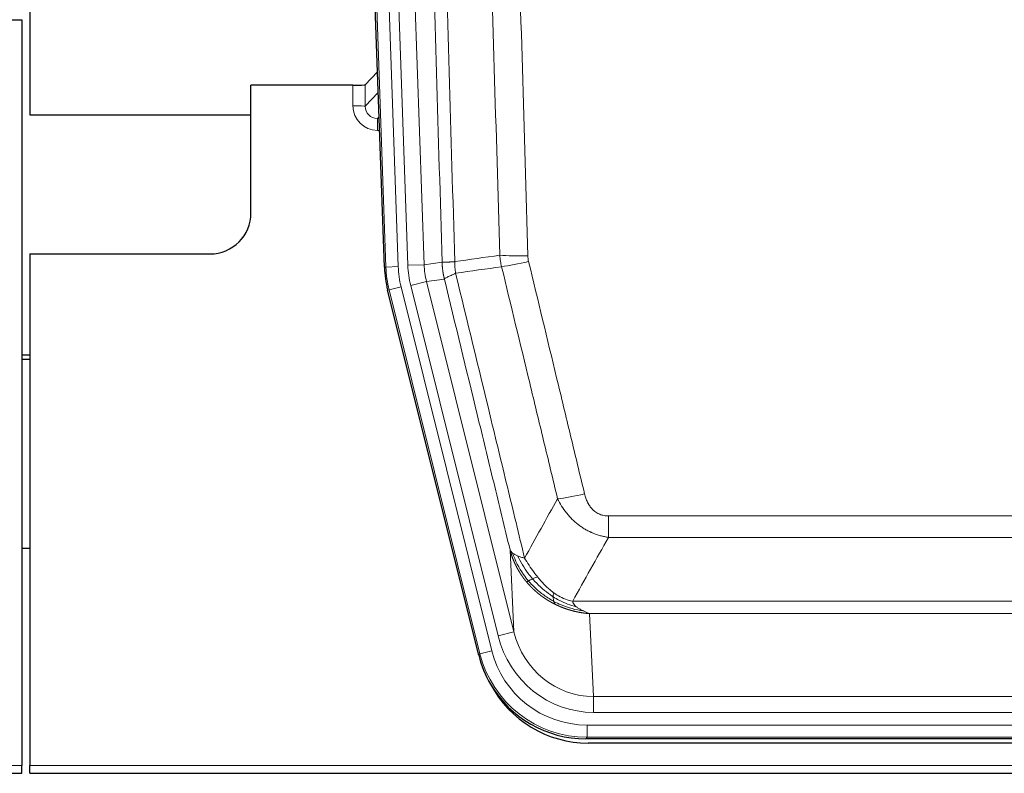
# Model space of a CAD drawing. Header units: inches. Extents: x 0 to 17820, y -10 to 12600.
# Tile 28 of 256: x 4779 to 5020, y 3547 to 3731. Entities that reach past the tile are written whole.
import ezdxf

# ---------------------------------------------------------------- set-up
doc = ezdxf.new("R2010")
doc.units = ezdxf.units.IN
doc.layers.add('1', color=7, linetype='Continuous', true_color=0xffffff)

msp = doc.modelspace()

# ---------------------------------------------------------------- linework, layer by layer
at = {"layer": '1', "color": 2, "linetype": 'Continuous', "lineweight": 25}
for p, q in [((4781.833, 4131.1), (4781.833, 3707.589)), ((4868.429, 3670.324), (4855.312, 4045.969)), ((4771.876, 3730.839), (4779.834, 3730.839)), ((4779.834, 3730.839), (4779.834, 3548.559)), ((4866.762, 3718.061), (4863.735, 3714.926)), ((4860.736, 3714.825), (4835.834, 3714.825)), ((4835.834, 3683.589), (4835.834, 3714.825)), ((4781.833, 3707.589), (4835.833, 3707.589)), ((4781.834, 3673.589), (4825.834, 3673.589)), ((4781.834, 3673.589), (4781.834, 3548.559)), ((4891.468, 3575.485), (4869.214, 3664.742)), ((4781.834, 3648.857), (4779.834, 3648.857)), ((4779.834, 3647.857), (4781.834, 3647.857)), ((4781.791, 3601.589), (4779.804, 3601.589)), ((5134.037, 3555.045), (4917.63, 3555.045)), ((5133.445, 3554.002), (4918.222, 3554.002)), ((4779.834, 3546.612), (4779.834, 3548.559)), ((4781.834, 3546.612), (4781.834, 3548.559)), ((4291.834, 3546.612), (4779.834, 3546.612)), ((4781.834, 3546.612), (5269.834, 3546.612))]:
    msp.add_line(p, q, dxfattribs=at)
at = {"layer": '1', "color": 110, "linetype": 'Continuous', "lineweight": 13}
for p, q in [((4868.803, 3670.376), (4855.692, 4045.819)), ((4858.686, 4045.924), (4871.797, 3670.481)), ((4861.078, 4044.982), (4874.144, 3670.811)), ((4865.07, 4045.121), (4878.136, 3670.95)), ((4860.726, 3709.777), (4860.736, 3714.825)), ((4863.735, 3714.926), (4863.724, 3709.695)), ((4863.724, 3709.695), (4866.938, 3713.023)), ((4867.144, 3707.13), (4866.717, 3706.688)), ((4866.717, 3706.688), (4866.717, 3703.768)), ((4866.717, 3706.688), (4867.16, 3706.688)), ((4866.717, 3703.768), (4867.262, 3703.768)), ((4871.797, 3670.481), (4868.803, 3670.376)), ((4874.144, 3670.811), (4878.136, 3670.95)), ((4878.136, 3670.95), (4882.513, 3671.565)), ((4868.429, 3670.324), (4868.803, 3670.376)), ((4874.841, 3665.849), (4878.717, 3666.815)), ((4896.193, 3580.211), (4874.841, 3665.849)), ((4883.069, 3667.427), (4878.717, 3666.815)), ((4878.717, 3666.815), (4900.069, 3581.178)), ((4869.587, 3664.794), (4869.214, 3664.742)), ((4872.494, 3665.519), (4869.587, 3664.794)), ((4891.761, 3575.86), (4869.587, 3664.794)), ((4872.494, 3665.519), (4894.668, 3576.584)), ((4923.162, 3604.291), (4923.162, 3609.532)), ((4923.162, 3609.532), (5128.505, 3609.532)), ((5128.505, 3604.291), (4923.162, 3604.291)), ((4900.069, 3581.178), (4899.112, 3601.233)), ((4914.431, 3588.672), (5137.236, 3588.672)), ((4918.544, 3585.642), (4919.512, 3565.363)), ((5133.123, 3585.642), (4918.544, 3585.642)), ((4896.193, 3580.211), (4900.069, 3581.178)), ((4894.668, 3576.584), (4891.761, 3575.86)), ((4891.468, 3575.485), (4891.761, 3575.86)), ((4919.512, 3561.499), (4919.512, 3565.363)), ((4919.512, 3565.363), (5132.155, 3565.363)), ((5132.155, 3561.499), (4919.512, 3561.499)), ((4917.923, 3555.42), (4917.923, 3558.415)), ((4917.923, 3558.415), (5133.744, 3558.415)), ((4917.923, 3555.42), (4917.63, 3555.045)), ((5133.744, 3555.42), (4917.923, 3555.42)), ((4291.834, 3548.559), (4779.834, 3548.559)), ((4781.834, 3548.559), (5269.834, 3548.559))]:
    msp.add_line(p, q, dxfattribs=at)
at = {"layer": '1', "color": 2, "linetype": 'Continuous', "lineweight": 25}
msp.add_arc((4825.834, 3683.589), 10, 270, 0, dxfattribs=at)
for centre, major_axis, ratio, start_param, end_param in [((4860.737, 3714.93), (-3, 0), 0.0349646, 1.5706703, 3.1078402), ((4895.45, 3671.275, 0), (26.774, 3.763), 0.9986144, 3.0370169, 3.2461684), ((4917.688, 3582.082, 0), (16.66, 21.323), 0.9977958, 2.4794378, 2.7643876), ((4918.248, 3581.018), (16.639, 21.297), 0.9990195, 2.7203481, 3.8043419), ((4917.688, 3582.082, 0), (16.66, 21.323), 0.9977958, 2.7643876, 3.8037475)]:
    msp.add_ellipse(centre, major_axis=major_axis, ratio=ratio, start_param=start_param, end_param=end_param, dxfattribs=at)
at = {"layer": '1', "color": 110, "linetype": 'Continuous', "lineweight": 13}
for centre, major_axis, ratio, start_param, end_param in [((4866.729, 3709.777), (-3.237, -5.067), 0.9977321, 5.2798208, 6.8506171), ((4860.726, 3709.699), (-3, 0.006), 0.0261769, 3.175273, 4.7124429), ((4866.729, 3709.699), (-1.726, -2.474), 0.9943829, 5.3201387, 6.890935), ((4903.467, 3674.27), (-9.996, -0.288), 0.1133347, 0.8101184, 1.5675278), ((4895.815, 3671.327, 0), (23.799, 3.345), 0.9986144, 3.0370169, 3.2461684), ((4898.162, 3671.657), (-23.799, -3.345), 0.9986144, 6.1786096, 6.387761), ((4898.162, 3671.657), (-19.844, -2.789), 0.9980617, 6.1786096, 6.387761), ((4903.654, 3672.864), (-9.719, -2.353), 0.1107863, 0.7983441, 1.5439815), ((4895.815, 3671.327), (-26.766, -3.762), 0.9989218, 6.1786096, 6.387761), ((4917.315, 3616.289), (-9.722, -2.342), 0.1329353, 0.7958322, 1.5387903), ((4919.432, 3586.346, 0), (1.185, -24.82), 0.9658521, 4.9157844, 6.2370968), ((4919.432, 3586.346), (1.001, -20.961), 0.9530564, 4.9157844, 6.2370968), ((4917.975, 3582.448, 0), (14.809, 18.954), 0.9977958, 2.4794378, 3.8037475), ((4917.975, 3582.448), (-16.651, -21.313), 0.9982842, 5.6210305, 6.9453401)]:
    msp.add_ellipse(centre, major_axis=major_axis, ratio=ratio, start_param=start_param, end_param=end_param, dxfattribs=at)
for points, knots in [([(4873.373, 4044.53), (4873.944, 4028.975), (4875.072, 3997.865), (4876.717, 3951.2), (4877.784, 3920.09), (4878.572, 3896.758), (4878.963, 3885.091), (4879.415, 3871.481), (4879.607, 3865.647), (4879.735, 3861.759), (4879.799, 3859.814), (4880.118, 3850.093), (4880.498, 3838.429), (4880.935, 3824.827), (4881.122, 3818.998), (4881.246, 3815.112), (4881.308, 3813.169), (4881.864, 3795.686), (4882.837, 3764.63), (4884.248, 3718.12), (4885.156, 3687.162), (4885.602, 3671.696)], [0, 0, 0, 0, 0.125, 0.25, 0.375, 0.375, 0.4375, 0.46875, 0.484375, 0.484375, 0.5, 0.5, 0.5625, 0.59375, 0.609375, 0.609375, 0.625, 0.625, 0.75, 0.875, 1, 1, 1, 1]), ([(4882.513, 3671.565), (4882.068, 3686.976), (4881.162, 3717.821), (4879.755, 3764.163), (4878.785, 3795.106), (4878.231, 3812.525), (4878.169, 3814.461), (4878.045, 3818.333), (4877.859, 3824.141), (4877.423, 3837.694), (4877.044, 3849.315), (4876.726, 3859.002), (4876.662, 3860.939), (4876.534, 3864.814), (4876.343, 3870.626), (4875.892, 3884.188), (4875.502, 3895.812), (4874.716, 3919.061), (4873.653, 3950.06), (4872.012, 3996.557), (4870.887, 4027.555), (4870.318, 4043.054)], [0, 0, 0, 0, 0.125, 0.25, 0.375, 0.375, 0.390625, 0.390625, 0.40625, 0.4375, 0.5, 0.5, 0.515625, 0.515625, 0.53125, 0.5625, 0.625, 0.625, 0.75, 0.875, 1, 1, 1, 1]), ([(4896.599, 3673.251), (4896.161, 3688.47), (4895.269, 3718.932), (4894.347, 3749.441), (4893.644, 3772.341), (4893.408, 3779.978), (4892.932, 3795.256), (4892.692, 3802.898), (4891.965, 3825.834), (4891.473, 3841.131), (4890.849, 3860.261), (4890.724, 3864.087), (4890.472, 3871.739), (4890.093, 3883.217), (4889.71, 3894.695), (4888.938, 3917.651), (4887.895, 3948.26), (4886.285, 3994.175), (4885.183, 4024.785), (4884.625, 4040.091)], [0, 0, 0, 0, 0.125, 0.25, 0.25, 0.3125, 0.3125, 0.375, 0.375, 0.5, 0.5, 0.53125, 0.53125, 0.5625, 0.625, 0.625, 0.75, 0.875, 1, 1, 1, 1]), ([(4891.508, 4040.434), (4892.066, 4025.11), (4893.166, 3994.461), (4894.774, 3948.489), (4895.816, 3917.842), (4896.587, 3894.857), (4896.969, 3883.365), (4897.348, 3871.872), (4897.599, 3864.211), (4897.724, 3860.38), (4898.348, 3841.226), (4898.839, 3825.91), (4899.564, 3802.946), (4899.804, 3795.294), (4900.28, 3779.996), (4900.516, 3772.351), (4901.218, 3749.422), (4902.139, 3718.874), (4903.029, 3688.374), (4903.467, 3673.136)], [0, 0, 0, 0, 0.125, 0.25, 0.375, 0.375, 0.4375, 0.46875, 0.46875, 0.5, 0.5, 0.625, 0.625, 0.6875, 0.6875, 0.75, 0.75, 0.875, 1, 1, 1, 1]), ([(4903.654, 3671.725), (4903.598, 3671.957), (4903.555, 3672.19), (4903.492, 3672.661), (4903.473, 3672.898), (4903.467, 3673.136)], [0, 0, 0, 0, 0.5, 0.5, 1, 1, 1, 1]), ([(4882.513, 3671.565), (4882.514, 3671.565), (4882.516, 3671.565), (4882.519, 3671.565), (4882.522, 3671.564), (4882.525, 3671.564), (4882.529, 3671.564), (4882.533, 3671.564), (4882.538, 3671.563), (4882.542, 3671.563), (4882.547, 3671.563), (4882.552, 3671.562), (4882.558, 3671.562), (4882.563, 3671.562), (4882.569, 3671.562), (4882.575, 3671.562), (4882.581, 3671.561), (4882.588, 3671.561), (4882.595, 3671.561), (4882.602, 3671.561), (4882.609, 3671.56), (4882.617, 3671.56), (4882.625, 3671.56), (4882.633, 3671.56), (4882.641, 3671.56), (4882.65, 3671.56), (4882.659, 3671.559), (4882.668, 3671.559), (4882.677, 3671.559), (4882.687, 3671.559), (4882.697, 3671.559), (4882.707, 3671.559), (4882.717, 3671.559), (4882.728, 3671.559), (4882.739, 3671.559), (4882.75, 3671.559), (4882.761, 3671.559), (4882.773, 3671.558), (4882.785, 3671.558), (4882.797, 3671.558), (4882.809, 3671.558), (4882.822, 3671.558), (4882.835, 3671.558), (4882.848, 3671.558), (4882.861, 3671.558), (4882.875, 3671.559), (4882.889, 3671.559), (4882.903, 3671.559), (4882.917, 3671.559), (4882.932, 3671.559), (4882.946, 3671.559), (4882.962, 3671.559), (4882.977, 3671.559), (4882.992, 3671.559), (4883.008, 3671.559), (4883.024, 3671.56), (4883.04, 3671.56), (4883.057, 3671.56), (4883.074, 3671.56), (4883.091, 3671.56), (4883.108, 3671.561), (4883.125, 3671.561), (4883.143, 3671.561), (4883.161, 3671.561), (4883.179, 3671.562), (4883.198, 3671.562), (4883.216, 3671.562), (4883.235, 3671.563), (4883.254, 3671.563), (4883.274, 3671.563), (4883.293, 3671.564), (4883.313, 3671.564), (4883.333, 3671.564), (4883.354, 3671.565), (4883.374, 3671.565), (4883.395, 3671.566), (4883.422, 3671.566), (4883.456, 3671.567), (4883.497, 3671.568), (4883.538, 3671.569), (4883.581, 3671.57), (4883.624, 3671.572), (4883.668, 3671.573), (4883.713, 3671.575), (4883.758, 3671.577), (4883.805, 3671.578), (4883.852, 3671.58), (4883.9, 3671.582), (4883.948, 3671.585), (4883.998, 3671.587), (4884.048, 3671.589), (4884.099, 3671.592), (4884.151, 3671.595), (4884.203, 3671.597), (4884.256, 3671.6), (4884.31, 3671.603), (4884.365, 3671.606), (4884.42, 3671.61), (4884.476, 3671.613), (4884.533, 3671.617), (4884.591, 3671.62), (4884.649, 3671.624), (4884.708, 3671.628), (4884.767, 3671.632), (4884.827, 3671.636), (4884.888, 3671.64), (4884.95, 3671.645), (4885.012, 3671.649), (4885.075, 3671.654), (4885.139, 3671.659), (4885.203, 3671.664), (4885.268, 3671.669), (4885.334, 3671.674), (4885.4, 3671.679), (4885.467, 3671.685), (4885.534, 3671.69), (4885.579, 3671.694), (4885.602, 3671.696)], [0, 0, 0, 0, 0.0066687, 0.0133374, 0.0200061, 0.0266746, 0.0333432, 0.0400116, 0.0466801, 0.0533484, 0.0600168, 0.066685, 0.0733532, 0.0800214, 0.0866895, 0.0933575, 0.1000255, 0.1066935, 0.1133614, 0.1200292, 0.126697, 0.1333647, 0.1400324, 0.1467001, 0.1533676, 0.1600352, 0.1667026, 0.1733701, 0.1800374, 0.1867047, 0.193372, 0.2000392, 0.2067064, 0.2133735, 0.2200405, 0.2267075, 0.2333745, 0.2400414, 0.2467082, 0.253375, 0.2600418, 0.2667085, 0.2733751, 0.2800417, 0.2867082, 0.2933747, 0.3000412, 0.3067075, 0.3133739, 0.3200401, 0.3267064, 0.3333725, 0.3400387, 0.3467047, 0.3533708, 0.3600367, 0.3667026, 0.3733685, 0.3800343, 0.3867001, 0.3933658, 0.4000315, 0.4066971, 0.4133626, 0.4200281, 0.4266936, 0.433359, 0.4400243, 0.4466896, 0.4533549, 0.4600201, 0.4666852, 0.4733503, 0.4800154, 0.4866804, 0.4933453, 0.5000102, 0.5125098, 0.5250093, 0.5375088, 0.5500082, 0.5625077, 0.5750071, 0.5875066, 0.600006, 0.6125054, 0.6250049, 0.6375043, 0.6500037, 0.6625032, 0.6750026, 0.6875021, 0.7000016, 0.7125011, 0.7250006, 0.7375001, 0.7499997, 0.7624993, 0.7749989, 0.7874985, 0.7999982, 0.812498, 0.8249977, 0.8374975, 0.8499974, 0.8624973, 0.8749972, 0.8874972, 0.8999973, 0.9124974, 0.9249976, 0.9374978, 0.9499981, 0.9624985, 0.9749989, 0.9874994, 1, 1, 1, 1]), ([(4883.069, 3667.427), (4883.064, 3667.448), (4883.054, 3667.49), (4883.039, 3667.554), (4883.024, 3667.62), (4883.008, 3667.686), (4882.993, 3667.754), (4882.978, 3667.823), (4882.962, 3667.894), (4882.947, 3667.966), (4882.931, 3668.039), (4882.916, 3668.113), (4882.901, 3668.189), (4882.885, 3668.266), (4882.87, 3668.344), (4882.855, 3668.423), (4882.84, 3668.504), (4882.825, 3668.586), (4882.81, 3668.67), (4882.795, 3668.754), (4882.78, 3668.84), (4882.766, 3668.928), (4882.752, 3669.016), (4882.738, 3669.106), (4882.724, 3669.198), (4882.71, 3669.29), (4882.697, 3669.384), (4882.676, 3669.535), (4882.65, 3669.737), (4882.622, 3669.984), (4882.598, 3670.213), (4882.579, 3670.424), (4882.563, 3670.618), (4882.55, 3670.793), (4882.54, 3670.951), (4882.532, 3671.09), (4882.526, 3671.212), (4882.522, 3671.315), (4882.518, 3671.4), (4882.516, 3671.467), (4882.514, 3671.516), (4882.513, 3671.547), (4882.513, 3671.561), (4882.513, 3671.565)], [0, 0, 0, 0, 0.0155037, 0.0313049, 0.0474035, 0.0637997, 0.0804935, 0.097485, 0.1147743, 0.1323613, 0.1502462, 0.1684289, 0.1869096, 0.2056883, 0.224765, 0.2441397, 0.2638126, 0.2837835, 0.3040527, 0.32462, 0.3454856, 0.3666494, 0.3881116, 0.409872, 0.4319308, 0.454288, 0.4769435, 0.4998975, 0.5635611, 0.6228928, 0.6778927, 0.7285606, 0.7748966, 0.8169007, 0.8545729, 0.8879131, 0.9169214, 0.9415977, 0.9619421, 0.9779545, 0.989635, 0.9969835, 1, 1, 1, 1]), ([(4885.814, 3668.862), (4885.739, 3669.328), (4885.697, 3669.797), (4885.639, 3670.743), (4885.623, 3671.218), (4885.602, 3671.696)], [0, 0, 0, 0, 0.5, 0.5, 1, 1, 1, 1]), ([(4910.735, 3613.728), (4909.6, 3618.449), (4908.463, 3623.171), (4906.188, 3632.619), (4905.049, 3637.345), (4901.63, 3651.526), (4899.346, 3660.986), (4897.058, 3670.451)], [0, 0, 0, 0, 0.25, 0.25, 0.5, 0.5, 1, 1, 1, 1]), ([(4903.654, 3671.725), (4905.939, 3662.246), (4908.221, 3652.774), (4911.636, 3638.573), (4912.774, 3633.841), (4915.046, 3624.379), (4916.181, 3619.65), (4917.315, 3614.923)], [0, 0, 0, 0, 0.5, 0.5, 0.75, 0.75, 1, 1, 1, 1]), ([(4883.069, 3667.427), (4883.09, 3667.478), (4883.168, 3667.544), (4883.432, 3667.711), (4883.617, 3667.811), (4884.089, 3668.048), (4884.374, 3668.185), (4885.033, 3668.495), (4885.406, 3668.669), (4885.814, 3668.862)], [0, 0, 0, 0, 0.25, 0.25, 0.5, 0.5, 0.75, 0.75, 1, 1, 1, 1]), ([(4885.814, 3668.862), (4888.636, 3657.237), (4891.452, 3645.621), (4895.666, 3628.21), (4897.068, 3622.408), (4899.871, 3610.81), (4901.27, 3605.013), (4902.668, 3599.219)], [0, 0, 0, 0, 0.5, 0.5, 0.75, 0.75, 1, 1, 1, 1]), ([(4899.112, 3601.233), (4897.781, 3606.741), (4896.448, 3612.251), (4893.781, 3623.275), (4892.445, 3628.789), (4888.435, 3645.338), (4885.755, 3656.379), (4883.069, 3667.427)], [0, 0, 0, 0, 0.25, 0.25, 0.5, 0.5, 1, 1, 1, 1]), ([(4923.162, 3604.291), (4922.827, 3604.34), (4922.494, 3604.398), (4921.831, 3604.537), (4921.503, 3604.617), (4920.527, 3604.888), (4919.889, 3605.109), (4919.187, 3605.407), (4919.109, 3605.44), (4918.953, 3605.509), (4918.876, 3605.544), (4918.644, 3605.651), (4918.492, 3605.725), (4918.037, 3605.953), (4917.442, 3606.277), (4916.869, 3606.638), (4916.448, 3606.923), (4916.24, 3607.07), (4916.034, 3607.221), (4915.898, 3607.323), (4915.83, 3607.375), (4915.224, 3607.844), (4914.716, 3608.293), (4913.997, 3609.009), (4913.765, 3609.255), (4913.426, 3609.636), (4913.315, 3609.764), (4913.097, 3610.025), (4912.989, 3610.157), (4912.462, 3610.824), (4912.074, 3611.378), (4911.359, 3612.525), (4911.033, 3613.117), (4910.735, 3613.728)], [0, 0, 0, 0, 0.0625, 0.0625, 0.125, 0.125, 0.25, 0.25, 0.265625, 0.265625, 0.28125, 0.28125, 0.3125, 0.3125, 0.375, 0.4375, 0.4375, 0.46875, 0.484375, 0.484375, 0.5, 0.5, 0.625, 0.625, 0.6875, 0.6875, 0.71875, 0.71875, 0.75, 0.75, 0.875, 0.875, 1, 1, 1, 1]), ([(4923.162, 3609.532), (4922.98, 3609.532), (4922.797, 3609.54), (4922.433, 3609.572), (4922.254, 3609.596), (4921.898, 3609.661), (4921.723, 3609.702), (4921.376, 3609.802), (4921.205, 3609.861), (4920.994, 3609.946), (4920.952, 3609.964), (4920.868, 3610), (4920.744, 3610.056), (4920.623, 3610.117), (4920.384, 3610.245), (4920.076, 3610.431), (4919.789, 3610.648), (4919.616, 3610.793), (4919.581, 3610.823), (4919.513, 3610.883), (4919.48, 3610.913), (4919.38, 3611.006), (4919.315, 3611.069), (4919.125, 3611.262), (4919.006, 3611.397), (4918.779, 3611.674), (4918.672, 3611.817), (4918.469, 3612.113), (4918.374, 3612.264), (4918.261, 3612.459), (4918.238, 3612.499), (4918.195, 3612.578), (4918.173, 3612.617), (4918.109, 3612.737), (4918.068, 3612.817), (4917.95, 3613.059), (4917.876, 3613.223), (4917.739, 3613.554), (4917.676, 3613.721), (4917.499, 3614.228), (4917.399, 3614.573), (4917.315, 3614.923)], [0, 0, 0, 0, 0.0625, 0.0625, 0.125, 0.125, 0.1875, 0.1875, 0.25, 0.25, 0.265625, 0.265625, 0.28125, 0.3125, 0.3125, 0.375, 0.4375, 0.4375, 0.453125, 0.453125, 0.46875, 0.46875, 0.5, 0.5, 0.5625, 0.5625, 0.625, 0.625, 0.6875, 0.6875, 0.703125, 0.703125, 0.71875, 0.71875, 0.75, 0.75, 0.8125, 0.8125, 0.875, 0.875, 1, 1, 1, 1]), ([(4903.143, 3593.406), (4903.132, 3593.42), (4903.108, 3593.448), (4903.073, 3593.49), (4903.038, 3593.533), (4903.002, 3593.577), (4902.966, 3593.622), (4902.93, 3593.667), (4902.893, 3593.713), (4902.855, 3593.759), (4902.818, 3593.807), (4902.779, 3593.855), (4902.741, 3593.904), (4902.702, 3593.954), (4902.663, 3594.004), (4902.624, 3594.055), (4902.584, 3594.107), (4902.544, 3594.16), (4902.503, 3594.214), (4902.463, 3594.268), (4902.422, 3594.323), (4902.38, 3594.379), (4902.339, 3594.436), (4902.297, 3594.493), (4902.255, 3594.551), (4902.212, 3594.61), (4902.169, 3594.67), (4902.126, 3594.731), (4902.083, 3594.793), (4902.04, 3594.855), (4901.996, 3594.918), (4901.952, 3594.982), (4901.908, 3595.047), (4901.864, 3595.113), (4901.82, 3595.179), (4901.775, 3595.247), (4901.73, 3595.315), (4901.685, 3595.384), (4901.64, 3595.454), (4901.595, 3595.525), (4901.549, 3595.596), (4901.504, 3595.669), (4901.458, 3595.742), (4901.412, 3595.817), (4901.367, 3595.892), (4901.321, 3595.968), (4901.275, 3596.045), (4901.229, 3596.123), (4901.182, 3596.202), (4901.136, 3596.281), (4901.09, 3596.362), (4901.044, 3596.444), (4900.998, 3596.526), (4900.951, 3596.609), (4900.905, 3596.694), (4900.859, 3596.779), (4900.813, 3596.865), (4900.767, 3596.952), (4900.721, 3597.04), (4900.675, 3597.129), (4900.629, 3597.219), (4900.583, 3597.31), (4900.537, 3597.402), (4900.492, 3597.495), (4900.446, 3597.588), (4900.401, 3597.683), (4900.356, 3597.779), (4900.311, 3597.875), (4900.266, 3597.973), (4900.221, 3598.071), (4900.177, 3598.171), (4900.133, 3598.272), (4900.089, 3598.373), (4900.045, 3598.476), (4900.002, 3598.579), (4899.959, 3598.683), (4899.916, 3598.789), (4899.873, 3598.895), (4899.831, 3599.003), (4899.789, 3599.111), (4899.748, 3599.221), (4899.707, 3599.331), (4899.666, 3599.442), (4899.625, 3599.555), (4899.586, 3599.668), (4899.546, 3599.782), (4899.507, 3599.898), (4899.468, 3600.014), (4899.43, 3600.132), (4899.393, 3600.25), (4899.356, 3600.369), (4899.319, 3600.49), (4899.283, 3600.611), (4899.247, 3600.734), (4899.212, 3600.857), (4899.178, 3600.981), (4899.144, 3601.107), (4899.123, 3601.191), (4899.112, 3601.233)], [0, 0, 0, 0, 0.0060657, 0.012223, 0.0184718, 0.0248123, 0.0312443, 0.0377679, 0.0443831, 0.0510899, 0.0578883, 0.0647782, 0.0717598, 0.0788329, 0.0859977, 0.093254, 0.1006019, 0.1080414, 0.1155725, 0.1231952, 0.1309095, 0.1387154, 0.1466129, 0.1546019, 0.1626826, 0.1708549, 0.1791188, 0.1874742, 0.1959213, 0.20446, 0.2130903, 0.2218121, 0.2306256, 0.2395307, 0.2485274, 0.2576156, 0.2667955, 0.276067, 0.2854301, 0.2948848, 0.3044311, 0.314069, 0.3237985, 0.3336196, 0.3435324, 0.3535367, 0.3636326, 0.3738202, 0.3840993, 0.3944701, 0.4049324, 0.4154864, 0.426132, 0.4368691, 0.4476979, 0.4586183, 0.4696303, 0.480734, 0.4919292, 0.503216, 0.5145945, 0.5260645, 0.5376262, 0.5492795, 0.5610244, 0.5728609, 0.584789, 0.5968087, 0.60892, 0.621123, 0.6334175, 0.6458037, 0.6582815, 0.6708509, 0.6835119, 0.6962645, 0.7091087, 0.7220445, 0.735072, 0.748191, 0.7614017, 0.774704, 0.7880979, 0.8015834, 0.8151605, 0.8288293, 0.8425896, 0.8564416, 0.8703852, 0.8844204, 0.8985472, 0.9127656, 0.9270756, 0.9414773, 0.9559705, 0.9705554, 0.9852319, 1, 1, 1, 1]), ([(4899.112, 3601.233), (4899.169, 3601.089), (4899.251, 3600.952), (4899.464, 3600.691), (4899.596, 3600.567), (4899.751, 3600.45)], [0, 0, 0, 0, 0.5, 0.5, 1, 1, 1, 1]), ([(4903.633, 3593.636), (4903.199, 3594.146), (4902.789, 3594.676), (4901.259, 3596.858), (4900.363, 3598.637), (4899.751, 3600.45)], [0, 0, 0, 0, 0.25, 0.25, 1, 1, 1, 1]), ([(4899.751, 3600.45), (4899.907, 3600.324), (4900.087, 3600.206), (4900.491, 3599.982), (4900.716, 3599.876), (4900.961, 3599.778)], [0, 0, 0, 0, 0.5, 0.5, 1, 1, 1, 1]), ([(4904.619, 3594.163), (4904.248, 3594.595), (4903.891, 3595.039), (4902.53, 3596.858), (4901.66, 3598.313), (4900.961, 3599.778)], [0, 0, 0, 0, 0.25, 0.25, 1, 1, 1, 1]), ([(4900.961, 3599.778), (4901.207, 3599.671), (4901.473, 3599.572), (4902.044, 3599.385), (4902.348, 3599.299), (4902.668, 3599.219)], [0, 0, 0, 0, 0.5, 0.5, 1, 1, 1, 1]), ([(4905.844, 3594.612), (4905.545, 3594.982), (4905.254, 3595.36), (4904.127, 3596.89), (4903.361, 3598.079), (4902.668, 3599.219)], [0, 0, 0, 0, 0.25, 0.25, 1, 1, 1, 1]), ([(4903.143, 3593.406), (4903.179, 3593.413), (4903.222, 3593.427), (4903.327, 3593.473), (4903.39, 3593.504), (4903.516, 3593.571), (4903.572, 3593.602), (4903.633, 3593.636)], [0, 0, 0, 0, 0.375, 0.375, 0.75, 0.75, 1, 1, 1, 1]), ([(4903.633, 3593.636), (4903.664, 3593.653), (4903.697, 3593.671), (4903.831, 3593.746), (4903.944, 3593.809), (4904.193, 3593.945), (4904.33, 3594.018), (4904.521, 3594.115), (4904.57, 3594.139), (4904.619, 3594.163)], [0, 0, 0, 0, 0.125, 0.125, 0.5, 0.5, 0.875, 0.875, 1, 1, 1, 1]), ([(4909.831, 3588.636), (4909.542, 3588.791), (4909.256, 3588.953), (4908.122, 3589.631), (4907.299, 3590.204), (4905.734, 3591.463), (4904.993, 3592.151), (4904.075, 3593.131), (4903.851, 3593.381), (4903.633, 3593.636)], [0, 0, 0, 0, 0.125, 0.125, 0.5, 0.5, 0.875, 0.875, 1, 1, 1, 1]), ([(4904.619, 3594.163), (4904.718, 3594.212), (4904.819, 3594.259), (4905.076, 3594.373), (4905.234, 3594.437), (4905.544, 3594.544), (4905.697, 3594.586), (4905.844, 3594.612)], [0, 0, 0, 0, 0.25, 0.25, 0.625, 0.625, 1, 1, 1, 1]), ([(4909.663, 3589.752), (4909.434, 3589.898), (4909.207, 3590.049), (4908.305, 3590.675), (4907.646, 3591.191), (4906.376, 3592.302), (4905.766, 3592.898), (4904.994, 3593.735), (4904.805, 3593.947), (4904.619, 3594.163)], [0, 0, 0, 0, 0.125, 0.125, 0.5, 0.5, 0.875, 0.875, 1, 1, 1, 1]), ([(4909.813, 3590.734), (4909.633, 3590.864), (4909.454, 3590.999), (4908.747, 3591.558), (4908.232, 3592.018), (4907.238, 3592.999), (4906.759, 3593.521), (4906.144, 3594.244), (4905.993, 3594.427), (4905.844, 3594.612)], [0, 0, 0, 0, 0.125, 0.125, 0.5, 0.5, 0.875, 0.875, 1, 1, 1, 1]), ([(4910.146, 3587.924), (4910.124, 3587.934), (4910.08, 3587.956), (4910.014, 3587.989), (4909.948, 3588.022), (4909.882, 3588.056), (4909.816, 3588.09), (4909.75, 3588.124), (4909.684, 3588.158), (4909.617, 3588.193), (4909.551, 3588.228), (4909.485, 3588.263), (4909.418, 3588.299), (4909.352, 3588.335), (4909.285, 3588.371), (4909.219, 3588.408), (4909.152, 3588.445), (4909.085, 3588.482), (4909.019, 3588.52), (4908.952, 3588.558), (4908.885, 3588.596), (4908.818, 3588.635), (4908.751, 3588.674), (4908.684, 3588.713), (4908.617, 3588.753), (4908.55, 3588.793), (4908.483, 3588.833), (4908.416, 3588.874), (4908.349, 3588.915), (4908.282, 3588.956), (4908.215, 3588.998), (4908.148, 3589.04), (4908.081, 3589.083), (4908.014, 3589.125), (4907.947, 3589.168), (4907.88, 3589.212), (4907.813, 3589.256), (4907.746, 3589.3), (4907.679, 3589.344), (4907.611, 3589.389), (4907.544, 3589.434), (4907.477, 3589.48), (4907.41, 3589.526), (4907.343, 3589.572), (4907.276, 3589.619), (4907.209, 3589.666), (4907.142, 3589.713), (4907.075, 3589.761), (4907.008, 3589.809), (4906.941, 3589.858), (4906.874, 3589.906), (4906.807, 3589.956), (4906.741, 3590.005), (4906.674, 3590.055), (4906.607, 3590.106), (4906.54, 3590.156), (4906.474, 3590.207), (4906.407, 3590.259), (4906.341, 3590.311), (4906.274, 3590.363), (4906.208, 3590.416), (4906.141, 3590.469), (4906.075, 3590.522), (4906.009, 3590.576), (4905.942, 3590.63), (4905.876, 3590.684), (4905.81, 3590.739), (4905.744, 3590.795), (4905.679, 3590.85), (4905.613, 3590.906), (4905.547, 3590.963), (4905.481, 3591.02), (4905.416, 3591.077), (4905.35, 3591.135), (4905.285, 3591.193), (4905.22, 3591.251), (4905.155, 3591.31), (4905.09, 3591.369), (4905.025, 3591.429), (4904.96, 3591.489), (4904.895, 3591.549), (4904.831, 3591.61), (4904.766, 3591.671), (4904.702, 3591.733), (4904.638, 3591.795), (4904.574, 3591.858), (4904.51, 3591.92), (4904.446, 3591.984), (4904.382, 3592.047), (4904.319, 3592.111), (4904.255, 3592.176), (4904.192, 3592.241), (4904.129, 3592.306), (4904.066, 3592.372), (4904.003, 3592.438), (4903.941, 3592.504), (4903.878, 3592.571), (4903.816, 3592.639), (4903.754, 3592.706), (4903.692, 3592.774), (4903.63, 3592.843), (4903.569, 3592.912), (4903.507, 3592.981), (4903.446, 3593.051), (4903.385, 3593.121), (4903.324, 3593.192), (4903.264, 3593.263), (4903.203, 3593.334), (4903.163, 3593.382), (4903.143, 3593.406)], [0, 0, 0, 0, 0.0082024, 0.0164263, 0.0246716, 0.0329384, 0.0412265, 0.0495362, 0.0578672, 0.0662198, 0.0745938, 0.0829892, 0.0914062, 0.0998446, 0.1083045, 0.1167859, 0.1252887, 0.1338131, 0.1423589, 0.1509263, 0.1595151, 0.1681255, 0.1767574, 0.1854108, 0.1940858, 0.2027822, 0.2115002, 0.2202398, 0.2290008, 0.2377835, 0.2465876, 0.2554134, 0.2642606, 0.2731295, 0.2820199, 0.2909319, 0.2998654, 0.3088206, 0.3177973, 0.3267956, 0.3358154, 0.3448569, 0.35392, 0.3630047, 0.3721109, 0.3812388, 0.3903883, 0.3995594, 0.4087522, 0.4179665, 0.4272025, 0.4364601, 0.4457393, 0.4550402, 0.4643627, 0.4737069, 0.4830727, 0.4924601, 0.5018692, 0.5113, 0.5207524, 0.5302265, 0.5397222, 0.5492397, 0.5587788, 0.5683395, 0.577922, 0.5875261, 0.5971519, 0.6067994, 0.6164686, 0.6261595, 0.6358721, 0.6456064, 0.6553624, 0.6651401, 0.6749395, 0.6847606, 0.6946034, 0.704468, 0.7143542, 0.7242622, 0.734192, 0.7441434, 0.7541166, 0.7641115, 0.7741282, 0.7841666, 0.7942268, 0.8043087, 0.8144123, 0.8245377, 0.8346848, 0.8448538, 0.8550444, 0.8652568, 0.875491, 0.885747, 0.8960247, 0.9063242, 0.9166455, 0.9269886, 0.9373534, 0.9477401, 0.9581485, 0.9685787, 0.9790306, 0.9895044, 1, 1, 1, 1]), ([(4909.663, 3589.752), (4909.661, 3589.85), (4909.663, 3589.947), (4909.676, 3590.181), (4909.692, 3590.315), (4909.74, 3590.552), (4909.772, 3590.655), (4909.813, 3590.734)], [0, 0, 0, 0, 0.25, 0.25, 0.625, 0.625, 1, 1, 1, 1]), ([(4909.831, 3588.636), (4909.819, 3588.676), (4909.808, 3588.717), (4909.763, 3588.886), (4909.734, 3589.023), (4909.69, 3589.307), (4909.675, 3589.456), (4909.665, 3589.653), (4909.663, 3589.703), (4909.663, 3589.752)], [0, 0, 0, 0, 0.125, 0.125, 0.5, 0.5, 0.875, 0.875, 1, 1, 1, 1]), ([(4915.302, 3587.334), (4913.891, 3587.654), (4912.455, 3588.195), (4910.584, 3589.189), (4910.12, 3589.46), (4909.663, 3589.752)], [0, 0, 0, 0, 0.75, 0.75, 1, 1, 1, 1]), ([(4914.431, 3588.672), (4913.21, 3588.885), (4912.034, 3589.35), (4910.541, 3590.231), (4910.173, 3590.473), (4909.813, 3590.734)], [0, 0, 0, 0, 0.75, 0.75, 1, 1, 1, 1]), ([(4910.146, 3587.924), (4910.113, 3587.982), (4910.073, 3588.051), (4909.992, 3588.213), (4909.949, 3588.305), (4909.881, 3588.48), (4909.856, 3588.556), (4909.831, 3588.636)], [0, 0, 0, 0, 0.375, 0.375, 0.75, 0.75, 1, 1, 1, 1]), ([(4916.973, 3586.334), (4915.2, 3586.557), (4913.371, 3587.039), (4910.997, 3588.045), (4910.409, 3588.326), (4909.831, 3588.636)], [0, 0, 0, 0, 0.75, 0.75, 1, 1, 1, 1]), ([(4915.302, 3587.334), (4915.183, 3587.43), (4915.073, 3587.53), (4914.824, 3587.79), (4914.699, 3587.953), (4914.513, 3588.299), (4914.452, 3588.481), (4914.431, 3588.672)], [0, 0, 0, 0, 0.25, 0.25, 0.625, 0.625, 1, 1, 1, 1]), ([(4918.544, 3585.642), (4918.521, 3585.644), (4918.477, 3585.647), (4918.411, 3585.653), (4918.344, 3585.658), (4918.278, 3585.664), (4918.211, 3585.67), (4918.144, 3585.676), (4918.077, 3585.682), (4918.01, 3585.689), (4917.943, 3585.695), (4917.875, 3585.702), (4917.808, 3585.71), (4917.741, 3585.717), (4917.673, 3585.724), (4917.605, 3585.732), (4917.538, 3585.74), (4917.47, 3585.748), (4917.402, 3585.757), (4917.334, 3585.766), (4917.265, 3585.774), (4917.197, 3585.783), (4917.129, 3585.793), (4917.06, 3585.802), (4916.992, 3585.812), (4916.923, 3585.822), (4916.854, 3585.832), (4916.786, 3585.842), (4916.717, 3585.853), (4916.648, 3585.864), (4916.579, 3585.875), (4916.509, 3585.886), (4916.44, 3585.898), (4916.371, 3585.91), (4916.301, 3585.922), (4916.232, 3585.934), (4916.162, 3585.946), (4916.093, 3585.959), (4916.023, 3585.972), (4915.953, 3585.985), (4915.883, 3585.999), (4915.813, 3586.012), (4915.743, 3586.026), (4915.673, 3586.04), (4915.603, 3586.055), (4915.533, 3586.069), (4915.462, 3586.084), (4915.392, 3586.099), (4915.321, 3586.114), (4915.251, 3586.13), (4915.18, 3586.146), (4915.11, 3586.162), (4915.039, 3586.178), (4914.968, 3586.195), (4914.897, 3586.212), (4914.826, 3586.229), (4914.755, 3586.246), (4914.684, 3586.264), (4914.613, 3586.281), (4914.542, 3586.3), (4914.471, 3586.318), (4914.399, 3586.337), (4914.328, 3586.355), (4914.257, 3586.375), (4914.185, 3586.394), (4914.114, 3586.414), (4914.042, 3586.434), (4913.971, 3586.454), (4913.899, 3586.474), (4913.828, 3586.495), (4913.756, 3586.516), (4913.684, 3586.537), (4913.612, 3586.559), (4913.54, 3586.58), (4913.469, 3586.602), (4913.397, 3586.625), (4913.325, 3586.647), (4913.253, 3586.67), (4913.181, 3586.693), (4913.109, 3586.717), (4913.037, 3586.74), (4912.965, 3586.764), (4912.893, 3586.789), (4912.82, 3586.813), (4912.748, 3586.838), (4912.676, 3586.863), (4912.604, 3586.888), (4912.532, 3586.914), (4912.459, 3586.94), (4912.387, 3586.966), (4912.315, 3586.993), (4912.242, 3587.02), (4912.17, 3587.047), (4912.098, 3587.074), (4912.026, 3587.102), (4911.953, 3587.13), (4911.881, 3587.158), (4911.808, 3587.186), (4911.736, 3587.215), (4911.664, 3587.244), (4911.591, 3587.273), (4911.519, 3587.303), (4911.447, 3587.333), (4911.374, 3587.363), (4911.302, 3587.394), (4911.23, 3587.425), (4911.157, 3587.456), (4911.085, 3587.487), (4911.013, 3587.519), (4910.94, 3587.551), (4910.868, 3587.583), (4910.796, 3587.616), (4910.723, 3587.649), (4910.651, 3587.682), (4910.579, 3587.716), (4910.507, 3587.75), (4910.434, 3587.784), (4910.362, 3587.818), (4910.29, 3587.853), (4910.218, 3587.888), (4910.17, 3587.912), (4910.146, 3587.924)], [0, 0, 0, 0, 0.007775, 0.0155603, 0.0233558, 0.0311618, 0.038978, 0.0468046, 0.0546416, 0.0624889, 0.0703466, 0.0782147, 0.0860931, 0.093982, 0.1018813, 0.109791, 0.1177112, 0.1256417, 0.1335828, 0.1415343, 0.1494962, 0.1574687, 0.1654516, 0.173445, 0.1814489, 0.1894634, 0.1974883, 0.2055238, 0.2135699, 0.2216264, 0.2296936, 0.2377713, 0.2458596, 0.2539585, 0.2620679, 0.270188, 0.2783187, 0.28646, 0.2946119, 0.3027745, 0.3109477, 0.3191316, 0.3273261, 0.3355314, 0.3437472, 0.3519738, 0.3602111, 0.3684591, 0.3767178, 0.3849872, 0.3932673, 0.4015582, 0.4098598, 0.4181722, 0.4264954, 0.4348293, 0.443174, 0.4515295, 0.4598958, 0.4682728, 0.4766607, 0.4850594, 0.493469, 0.5018893, 0.5103206, 0.5187626, 0.5272155, 0.5356793, 0.544154, 0.5526395, 0.561136, 0.5696433, 0.5781615, 0.5866906, 0.5952307, 0.6037817, 0.6123436, 0.6209165, 0.6295003, 0.638095, 0.6467007, 0.6553174, 0.6639451, 0.6725838, 0.6812334, 0.6898941, 0.6985657, 0.7072484, 0.7159421, 0.7246468, 0.7333625, 0.7420893, 0.7508272, 0.759576, 0.768336, 0.777107, 0.7858891, 0.7946823, 0.8034866, 0.812302, 0.8211284, 0.829966, 0.8388147, 0.8476746, 0.8565455, 0.8654276, 0.8743209, 0.8832252, 0.8921408, 0.9010675, 0.9100054, 0.9189544, 0.9279147, 0.9368861, 0.9458688, 0.9548626, 0.9638676, 0.9728839, 0.9819114, 0.9909501, 1, 1, 1, 1]), ([(4916.973, 3586.334), (4916.899, 3586.369), (4916.825, 3586.405), (4916.529, 3586.552), (4916.307, 3586.67), (4915.88, 3586.92), (4915.674, 3587.052), (4915.422, 3587.238), (4915.361, 3587.286), (4915.302, 3587.334)], [0, 0, 0, 0, 0.125, 0.125, 0.5, 0.5, 0.875, 0.875, 1, 1, 1, 1]), ([(4918.544, 3585.642), (4918.391, 3585.708), (4918.215, 3585.782), (4917.832, 3585.946), (4917.625, 3586.035), (4917.267, 3586.196), (4917.12, 3586.263), (4916.973, 3586.334)], [0, 0, 0, 0, 0.375, 0.375, 0.75, 0.75, 1, 1, 1, 1])]:
    msp.add_open_spline(points, degree=3, knots=knots, dxfattribs=at)
for points in [[(4885.602, 3671.696), (4889.267, 3672.216), (4892.933, 3672.735), (4896.599, 3673.251)], [(4897.058, 3670.451), (4896.945, 3670.911), (4896.757, 3671.837), (4896.64, 3672.777), (4896.599, 3673.251)], [(4897.058, 3670.451), (4893.309, 3669.923), (4889.561, 3669.394), (4885.814, 3668.862)], [(4902.668, 3599.219), (4905.342, 3604.06), (4908.031, 3608.896), (4910.735, 3613.728)], [(4923.162, 3604.291), (4920.234, 3599.09), (4917.324, 3593.884), (4914.431, 3588.672)]]:
    msp.add_open_spline(points, degree=3, dxfattribs=at)

doc.saveas('drawing.dxf')
